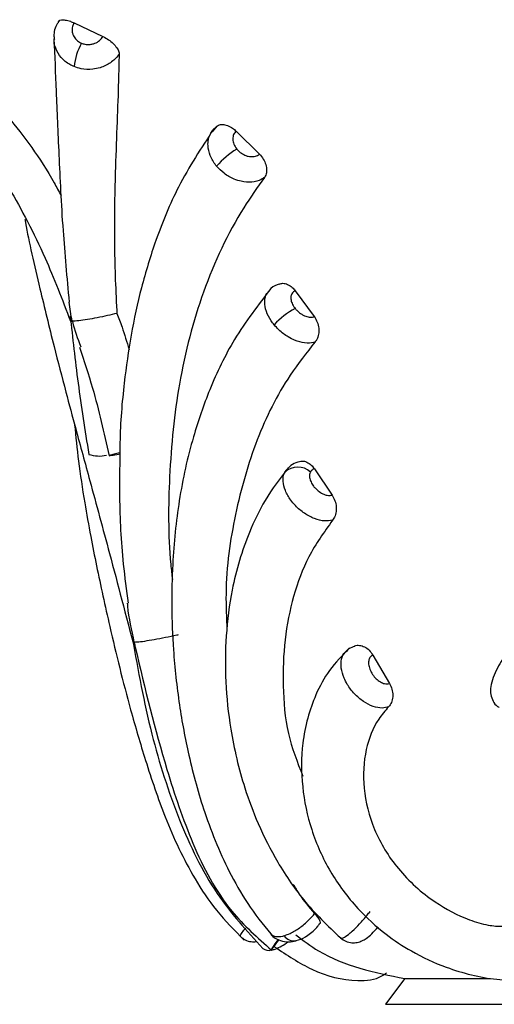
# Model space of a CAD drawing. Header units: millimetres. Extents: x 59 to 109, y 26 to 144.
# Tile 94 of 158: x 73.35 to 74.37, y 88.57 to 90.67. Entities that reach past the tile are written whole.
import ezdxf

# ---------------------------------------------------------------- set-up
doc = ezdxf.new("R2010")
doc.units = ezdxf.units.MM

msp = doc.modelspace()

# ---------------------------------------------------------------- linework, layer by layer
at = {"color": 7, "linetype": 'Continuous', "lineweight": 25}
for p, q in [((73.47015, 90.65839), (73.53169, 90.62925)), ((73.77445, 90.43842), (73.76422, 90.42616)), ((73.81548, 90.42784), (73.86512, 90.37895)), ((73.94157, 90.0877), (73.98193, 90.03281)), ((73.98226, 89.70874), (74.02002, 89.65272)), ((74.10683, 89.31228), (74.14222, 89.25185)), ((74.17487, 88.62357), (74.13348, 88.56868)), ((74.17487, 88.62357), (74.35767, 88.62357)), ((74.13348, 88.56868), (75.44348, 88.56868))]:
    msp.add_line(p, q, dxfattribs=at)
at = {"color": 1, "linetype": 'Continuous', "lineweight": 25}
msp.add_line((73.91935, 89.70191), (73.92283, 89.70608), dxfattribs=at)
at = {"color": 7, "linetype": 'Continuous', "lineweight": 25, "flags": 128}
for points in [[(73.56719, 89.74253), (73.5553, 89.73975), (73.54763, 89.7378), (73.54469, 89.73681), (73.54669, 89.73683), (73.55348, 89.73786), (73.56462, 89.73985), (73.56753, 89.74039)], [(73.90466, 88.70611), (73.90319, 88.70406), (73.89829, 88.69714), (73.89443, 88.6915), (73.89172, 88.6873), (73.89023, 88.68466), (73.89001, 88.68366), (73.89107, 88.68431)]]:
    msp.add_lwpolyline(points, dxfattribs=at)
at = {"color": 7, "linetype": 'Continuous', "lineweight": 25}
for centre, radius, start, end in [((73.5975, 90.55225), 0.12798, 150.61693, 174.21572), ((73.90782, 90.23909), 0.17585, 121.14065, 139.5692), ((74.02514, 89.89517), 0.17632, 118.41963, 136.9123), ((73.52328, 89.80472), 0.06866, 251.38884, 283.41668), ((73.94659, 89.6722), 0.04031, 47.62996, 132.5207), ((73.86255, 88.78228), 0.10246, 290.46625, 308.07514), ((73.88481, 88.70498), 0.02159, 233.98225, 286.84906), ((73.88073, 88.73716), 0.05385, 281.07285, 289.135)]:
    msp.add_arc(centre, radius, start, end, dxfattribs=at)
at = {"color": 1, "linetype": 'Continuous', "lineweight": 25}
msp.add_arc((73.93862, 88.72891), 0.02523, 213.94004, 280.53186, dxfattribs=at)
at = {"color": 7, "linetype": 'Continuous', "lineweight": 25}
for points, knots in [([(73.43802, 90.66152), (73.43677, 90.6599), (73.42984, 90.65092), (73.42583, 90.63649), (73.42782, 90.62508), (73.42822, 90.62278)], [0, 0, 0, 0, 0.1495003, 0.8281936, 1, 1, 1, 1]), ([(73.43675, 90.65831), (73.43687, 90.65994), (73.43712, 90.66319), (73.4425, 90.66521), (73.45098, 90.66482), (73.46079, 90.66232), (73.46745, 90.65952), (73.47015, 90.65839)], [0, 0, 0, 0, 0.2138482, 0.4276985, 0.6413145, 0.8546888, 1, 1, 1, 1]), ([(73.47015, 90.65839), (73.46886, 90.65577), (73.46597, 90.6499), (73.46554, 90.6411), (73.46771, 90.63204), (73.47264, 90.62379), (73.47968, 90.61794), (73.48456, 90.6157), (73.48598, 90.61505)], [0, 0, 0, 0, 0.1658397, 0.3726521, 0.5021872, 0.7089693, 0.9157306, 1, 1, 1, 1]), ([(73.48598, 90.61505), (73.48823, 90.61427), (73.49414, 90.61225), (73.50315, 90.61196), (73.51325, 90.61403), (73.52252, 90.61855), (73.52873, 90.62457), (73.53118, 90.62845), (73.53169, 90.62925)], [0, 0, 0, 0, 0.13722, 0.3592609, 0.4981671, 0.7202565, 0.9423755, 1, 1, 1, 1]), ([(73.53169, 90.62925), (73.5356, 90.62712), (73.54343, 90.62284), (73.55383, 90.61433), (73.56159, 90.60537), (73.5656, 90.59763), (73.56596, 90.59369), (73.5661, 90.59213)], [0, 0, 0, 0, 0.2149298, 0.4299043, 0.6447029, 0.8597151, 1, 1, 1, 1]), ([(73.4271, 90.62402), (73.42865, 90.58824), (73.43175, 90.51654), (73.43742, 90.38037), (73.44424, 90.23176), (73.45476, 90.11587), (73.45947, 90.06392)], [0, 0, 0, 0, 0.2607064, 0.5224696, 0.7859536, 1, 1, 1, 1]), ([(73.5661, 90.59213), (73.56567, 90.5915), (73.56079, 90.58445), (73.5485, 90.57254), (73.52861, 90.56292), (73.50697, 90.55855), (73.48765, 90.55915), (73.475, 90.56349), (73.47017, 90.56515)], [0, 0, 0, 0, 0.0224478, 0.2528364, 0.4832384, 0.6273018, 0.8576313, 1, 1, 1, 1]), ([(73.5661, 90.59213), (73.56568, 90.57314), (73.56468, 90.52831), (73.56178, 90.44888), (73.55749, 90.33744), (73.55468, 90.20505), (73.55818, 90.09445), (73.5614, 90.04178), (73.56152, 90.03975)], [0, 0, 0, 0, 0.1358825, 0.320867, 0.5058908, 0.776435, 0.9913926, 1, 1, 1, 1]), ([(73.12063, 90.57392), (73.15974, 90.53356), (73.23365, 90.45728), (73.32923, 90.31566), (73.4048, 90.17274), (73.44484, 90.06912), (73.46254, 90.02333)], [0, 0, 0, 0, 0.3017039, 0.5702435, 0.8100817, 1, 1, 1, 1]), ([(73.21093, 90.58291), (73.25046, 90.54347), (73.32585, 90.46823), (73.40313, 90.36367), (73.43754, 90.29957), (73.44244, 90.29045)], [0, 0, 0, 0, 0.4858974, 0.9268054, 1, 1, 1, 1]), ([(73.77152, 90.43536), (73.77339, 90.4373), (73.77712, 90.44118), (73.78631, 90.44253), (73.79691, 90.44028), (73.80718, 90.43505), (73.813, 90.42999), (73.81548, 90.42784)], [0, 0, 0, 0, 0.2113223, 0.4226514, 0.6336507, 0.8444478, 1, 1, 1, 1]), ([(73.76747, 90.43209), (73.74126, 90.39219), (73.69353, 90.3195), (73.64559, 90.2033), (73.61299, 90.09726), (73.59074, 89.99559), (73.57542, 89.8855), (73.56781, 89.80093), (73.56767, 89.74871), (73.56765, 89.7408)], [0, 0, 0, 0, 0.217335, 0.3958763, 0.5427674, 0.6814301, 0.8139356, 0.9718144, 1, 1, 1, 1]), ([(73.77397, 90.35313), (73.77346, 90.35375), (73.76776, 90.36072), (73.75915, 90.37545), (73.75482, 90.39459), (73.75614, 90.41245), (73.76167, 90.42588), (73.76891, 90.43284), (73.77152, 90.43536)], [0, 0, 0, 0, 0.0225163, 0.2557391, 0.4890036, 0.6347866, 0.8679318, 1, 1, 1, 1]), ([(73.81548, 90.42784), (73.81441, 90.42677), (73.81124, 90.42359), (73.8087, 90.41748), (73.80808, 90.40911), (73.80997, 90.39969), (73.81451, 90.39307), (73.81688, 90.3896)], [0, 0, 0, 0, 0.1192011, 0.3558473, 0.5038482, 0.7406207, 1, 1, 1, 1]), ([(73.81688, 90.3896), (73.81922, 90.3871), (73.82423, 90.38175), (73.83293, 90.37681), (73.84237, 90.37373), (73.85182, 90.37306), (73.85999, 90.37522), (73.86378, 90.37798), (73.86512, 90.37895)], [0, 0, 0, 0, 0.173219, 0.3714857, 0.4956794, 0.6938097, 0.8919513, 1, 1, 1, 1]), ([(73.86512, 90.37895), (73.86806, 90.37553), (73.87395, 90.3687), (73.87927, 90.35648), (73.88108, 90.34452), (73.87947, 90.3352), (73.87677, 90.33091), (73.87577, 90.32931)], [0, 0, 0, 0, 0.2176445, 0.4352768, 0.6528455, 0.8707111, 1, 1, 1, 1]), ([(73.87577, 90.32931), (73.87351, 90.3278), (73.86582, 90.32267), (73.84921, 90.31821), (73.82889, 90.31957), (73.80858, 90.32603), (73.78982, 90.33649), (73.77901, 90.34784), (73.77397, 90.35313)], [0, 0, 0, 0, 0.0846056, 0.2879835, 0.4913381, 0.6187919, 0.8222635, 1, 1, 1, 1]), ([(73.87577, 90.32931), (73.8608, 90.30808), (73.80918, 90.23487), (73.7425, 90.0925), (73.69083, 89.89904), (73.67142, 89.7021), (73.67008, 89.5595), (73.67836, 89.4836), (73.67952, 89.47297)], [0, 0, 0, 0, 0.0997603, 0.3439253, 0.575004, 0.7851699, 0.969898, 1, 1, 1, 1]), ([(73.36545, 90.24027), (73.36586, 90.2377), (73.37276, 90.19494), (73.39468, 90.10302), (73.42398, 89.98152), (73.45047, 89.88019), (73.47598, 89.78508), (73.50686, 89.67176), (73.54888, 89.51769), (73.58068, 89.39591), (73.59827, 89.32857)], [0, 0, 0, 0, 0.0118065, 0.1967935, 0.3448506, 0.4544758, 0.5392678, 0.6551605, 0.8093164, 1, 1, 1, 1]), ([(73.9073, 90.10221), (73.90982, 90.10296), (73.91542, 90.10463), (73.92531, 90.10194), (73.93462, 90.09608), (73.93948, 90.09023), (73.94157, 90.0877)], [0, 0, 0, 0, 0.2292735, 0.5087546, 0.7880509, 1, 1, 1, 1]), ([(73.88973, 90.09304), (73.86249, 90.05771), (73.81128, 89.99129), (73.7595, 89.88302), (73.71961, 89.76865), (73.69228, 89.64496), (73.6797, 89.52281), (73.67735, 89.41599), (73.68126, 89.31604), (73.6927, 89.20975), (73.71424, 89.09348), (73.74794, 88.9704), (73.79314, 88.86124), (73.84521, 88.772), (73.87843, 88.7315), (73.89555, 88.71063)], [0, 0, 0, 0, 0.1016171, 0.1909807, 0.2689738, 0.368541, 0.4620737, 0.5220683, 0.5826982, 0.6583138, 0.7268357, 0.8056094, 0.8961751, 0.9464738, 1, 1, 1, 1]), ([(73.90739, 90.10185), (73.90582, 90.10149), (73.89759, 90.09964), (73.88889, 90.09358), (73.88484, 90.08672), (73.88428, 90.08576)], [0, 0, 0, 0, 0.1685575, 0.8840397, 1, 1, 1, 1]), ([(73.94157, 90.0877), (73.94092, 90.08741), (73.9379, 90.08607), (73.93384, 90.08203), (73.93223, 90.07654), (73.93201, 90.07046), (73.93317, 90.06376), (73.93702, 90.05583), (73.94027, 90.05151), (73.94122, 90.05025)], [0, 0, 0, 0, 0.0566465, 0.2642368, 0.4717919, 0.4989936, 0.7066749, 0.9143058, 1, 1, 1, 1]), ([(73.4664, 90.023), (73.46637, 90.02314), (73.46327, 90.03661), (73.46133, 90.05033), (73.45942, 90.06391)], [0, 0, 0, 0, 0.010624, 1, 1, 1, 1]), ([(73.94122, 90.05025), (73.94274, 90.04849), (73.9468, 90.04378), (73.95387, 90.03836), (73.9626, 90.03378), (73.97143, 90.03129), (73.9782, 90.03156), (73.98133, 90.0326), (73.98193, 90.03281)], [0, 0, 0, 0, 0.1337785, 0.3579695, 0.4984419, 0.7224892, 0.9465448, 1, 1, 1, 1]), ([(73.46184, 90.03457), (73.46698, 89.98746), (73.47727, 89.89311), (73.49333, 89.79085), (73.50137, 89.73966)], [0, 0, 0, 0, 0.4993275, 1, 1, 1, 1]), ([(73.46399, 90.02391), (73.4638, 90.02355), (73.46354, 90.02305), (73.46564, 90.023), (73.46636, 90.023), (73.4664, 90.023)], [0, 0, 0, 0, 0.6803843, 0.9827115, 1, 1, 1, 1]), ([(73.56152, 90.03975), (73.55489, 90.03813), (73.54096, 90.03472), (73.51869, 90.03016), (73.49728, 90.02641), (73.47803, 90.0237), (73.46936, 90.023), (73.46644, 90.023), (73.4664, 90.023)], [0, 0, 0, 0, 0.1651198, 0.3470444, 0.5366332, 0.7420401, 0.9965029, 1, 1, 1, 1]), ([(73.4664, 90.023), (73.46643, 90.02286), (73.47071, 90.00427), (73.47758, 89.98646), (73.48441, 89.96879)], [0, 0, 0, 0, 0.007698, 1, 1, 1, 1]), ([(73.56152, 90.03975), (73.56516, 90.0301), (73.57453, 90.00525), (73.58246, 89.97896), (73.5873, 89.96288)], [0, 0, 0, 0, 0.3884827, 1, 1, 1, 1]), ([(73.98193, 90.03281), (73.98429, 90.02903), (73.989, 90.02147), (73.99217, 90.0081), (73.99186, 89.99513), (73.98862, 89.98526), (73.98522, 89.98075), (73.98401, 89.97913)], [0, 0, 0, 0, 0.2195139, 0.4389063, 0.6583161, 0.8777926, 1, 1, 1, 1]), ([(73.98401, 89.97913), (73.98287, 89.97876), (73.97626, 89.97658), (73.96185, 89.97587), (73.94275, 89.98101), (73.92382, 89.99058), (73.90849, 90.00197), (73.89967, 90.01191), (73.89637, 90.01562)], [0, 0, 0, 0, 0.0467293, 0.2723991, 0.4980425, 0.6395043, 0.8652631, 1, 1, 1, 1]), ([(73.98401, 89.97913), (73.9656, 89.95588), (73.91573, 89.89285), (73.85562, 89.7714), (73.81116, 89.61488), (73.79093, 89.47716), (73.79481, 89.39118), (73.79598, 89.3652)], [0, 0, 0, 0, 0.1443312, 0.3911958, 0.6451773, 0.8927594, 1, 1, 1, 1]), ([(73.48128, 89.96776), (73.49101, 89.93903), (73.51592, 89.86545), (73.53378, 89.7855), (73.54467, 89.73676)], [0, 0, 0, 0, 0.3903955, 1, 1, 1, 1]), ([(73.47129, 89.80279), (73.47372, 89.77724), (73.47882, 89.72391), (73.49128, 89.6435), (73.50464, 89.56861), (73.52197, 89.48156), (73.54869, 89.35975), (73.58292, 89.21964), (73.62309, 89.08329), (73.66441, 88.96091), (73.71452, 88.85327), (73.77277, 88.76564), (73.81231, 88.72584), (73.83273, 88.70529)], [0, 0, 0, 0, 0.0784018, 0.1636288, 0.2307467, 0.2875597, 0.4015124, 0.5529069, 0.6438445, 0.7467897, 0.8646273, 0.9301182, 1, 1, 1, 1]), ([(73.56765, 89.7408), (73.56717, 89.7104), (73.56597, 89.63438), (73.57112, 89.52795), (73.58151, 89.45055), (73.58525, 89.42264)], [0, 0, 0, 0, 0.2987343, 0.7471597, 1, 1, 1, 1]), ([(73.92615, 89.71105), (73.90908, 89.68852), (73.87694, 89.64608), (73.83551, 89.55992), (73.80655, 89.46315), (73.79256, 89.35493), (73.79169, 89.25534), (73.80307, 89.14627), (73.82708, 89.04443), (73.86239, 88.94969), (73.90432, 88.86716), (73.963, 88.78084), (74.01593, 88.73106), (74.04366, 88.70498)], [0, 0, 0, 0, 0.0864221, 0.1627864, 0.2868011, 0.3784272, 0.4669305, 0.5557263, 0.6667074, 0.7356504, 0.8140851, 0.9025722, 1, 1, 1, 1]), ([(73.95087, 89.72404), (73.94549, 89.72249), (73.9345, 89.71932), (73.92683, 89.71077), (73.92292, 89.7064)], [0, 0, 0, 0, 0.48985, 1, 1, 1, 1]), ([(73.95085, 89.7241), (73.95259, 89.72464), (73.95741, 89.72612), (73.96623, 89.7236), (73.97542, 89.71773), (73.98013, 89.71153), (73.98226, 89.70874)], [0, 0, 0, 0, 0.1676754, 0.4625529, 0.7572363, 1, 1, 1, 1]), ([(73.98226, 89.70874), (73.98196, 89.70864), (73.9801, 89.70805), (73.97673, 89.70628), (73.97481, 89.7035), (73.97376, 89.70198)], [0, 0, 0, 0, 0.0818688, 0.4952262, 1, 1, 1, 1]), ([(74.02103, 89.59932), (74.01543, 89.5984), (74.00391, 89.59652), (73.98259, 89.60192), (73.96086, 89.61331), (73.9436, 89.62783), (73.92955, 89.64447), (73.91929, 89.66248), (73.91443, 89.68246), (73.91612, 89.69524), (73.91888, 89.70093), (73.91935, 89.70191)], [0, 0, 0, 0, 0.1214376, 0.250248, 0.3790839, 0.5078879, 0.5883688, 0.7168755, 0.8452509, 0.973559, 1, 1, 1, 1]), ([(73.97376, 89.70198), (73.97353, 89.70152), (73.97223, 89.69884), (73.97138, 89.69281), (73.97352, 89.68333), (73.97816, 89.67474), (73.98456, 89.66678), (73.99243, 89.65979), (74.00239, 89.65424), (74.01215, 89.65155), (74.01746, 89.65234), (74.02002, 89.65272)], [0, 0, 0, 0, 0.026437, 0.1548104, 0.2833217, 0.4119787, 0.4925935, 0.621623, 0.7506606, 0.8796095, 1, 1, 1, 1]), ([(74.02002, 89.65272), (74.02223, 89.64888), (74.02664, 89.6412), (74.02937, 89.62769), (74.02868, 89.61463), (74.02529, 89.60508), (74.02207, 89.60072), (74.02103, 89.59932)], [0, 0, 0, 0, 0.2234578, 0.4469238, 0.6703455, 0.8937016, 1, 1, 1, 1]), ([(74.02103, 89.59932), (74.00301, 89.57423), (73.96817, 89.52569), (73.936, 89.4385), (73.91713, 89.34603), (73.91422, 89.24731), (73.92127, 89.14756), (73.94573, 89.08448), (73.95738, 89.05444)], [0, 0, 0, 0, 0.179164, 0.3465962, 0.51403, 0.6811249, 0.8481462, 1, 1, 1, 1]), ([(73.5983, 89.33915), (73.59827, 89.33936), (73.59383, 89.36472), (73.58649, 89.39253), (73.58424, 89.42045), (73.58407, 89.42254)], [0, 0, 0, 0, 0.00776, 0.9257003, 1, 1, 1, 1]), ([(73.69176, 89.3551), (73.69079, 89.35488), (73.68209, 89.35292), (73.66456, 89.34923), (73.64043, 89.34463), (73.61925, 89.34139), (73.6055, 89.33899), (73.59978, 89.33987), (73.59836, 89.33918), (73.5983, 89.33915)], [0, 0, 0, 0, 0.0257067, 0.2312417, 0.436887, 0.6446523, 0.8556384, 0.9945255, 1, 1, 1, 1]), ([(73.59421, 89.34718), (73.60654, 89.2793), (73.63017, 89.1492), (73.68888, 88.96546), (73.76598, 88.80383), (73.83803, 88.72487), (73.87212, 88.6875)], [0, 0, 0, 0, 0.2848518, 0.5459697, 0.785138, 1, 1, 1, 1]), ([(73.5959, 89.33972), (73.59629, 89.33905), (73.59669, 89.33835), (73.59825, 89.33912), (73.5983, 89.33915)], [0, 0, 0, 0, 0.96594695, 1, 1, 1, 1]), ([(73.5983, 89.33915), (73.59834, 89.33894), (73.59893, 89.33554), (73.62017, 89.24412), (73.65541, 89.10036), (73.71968, 88.90994), (73.78987, 88.77321), (73.86134, 88.71043), (73.89107, 88.68431)], [0, 0, 0, 0, 0.0009011, 0.0142561, 0.3802057, 0.6076271, 0.8367472, 1, 1, 1, 1]), ([(74.05734, 89.32743), (74.04228, 89.31203), (74.0135, 89.28262), (73.97695, 89.2157), (73.95421, 89.13215), (73.95391, 89.03241), (73.97356, 88.93892), (74.0133, 88.84997), (74.06902, 88.77518), (74.12935, 88.71984), (74.19314, 88.6778), (74.27113, 88.64155), (74.35434, 88.62115), (74.42386, 88.6187), (74.47922, 88.62626), (74.52453, 88.64454), (74.5618, 88.67157), (74.58771, 88.69846), (74.60472, 88.7194), (74.6121, 88.73401), (74.61297, 88.73574)], [0, 0, 0, 0, 0.0560388, 0.1070219, 0.1951908, 0.2683327, 0.3399532, 0.4138089, 0.4870288, 0.5475352, 0.5956674, 0.6568563, 0.7394946, 0.7823996, 0.8213561, 0.8853201, 0.9206019, 0.9538781, 0.9945252, 1, 1, 1, 1]), ([(74.06841, 89.33081), (74.06392, 89.32943), (74.05659, 89.32717), (74.05175, 89.32135), (74.04989, 89.3191)], [0, 0, 0, 0, 0.6141667, 1, 1, 1, 1]), ([(74.06807, 89.33152), (74.06814, 89.33157), (74.07107, 89.33347), (74.07858, 89.33329), (74.08919, 89.33043), (74.09941, 89.32317), (74.10437, 89.31589), (74.10683, 89.31228)], [0, 0, 0, 0, 0.0061897, 0.255457, 0.5046264, 0.7537187, 1, 1, 1, 1]), ([(74.40798, 89.32802), (74.40779, 89.32793), (74.40393, 89.32609), (74.39652, 89.31925), (74.38588, 89.30734), (74.37444, 89.28923), (74.36454, 89.26884), (74.35851, 89.25049), (74.35673, 89.23337), (74.36076, 89.21755), (74.36746, 89.20628), (74.37393, 89.20213), (74.37623, 89.20066)], [0, 0, 0, 0, 0.0041661, 0.0862275, 0.2167032, 0.349534, 0.4871091, 0.6318944, 0.7589131, 0.8551643, 0.9485794, 1, 1, 1, 1]), ([(74.10683, 89.31228), (74.10504, 89.31125), (74.10115, 89.30903), (74.09792, 89.30217), (74.09738, 89.293), (74.09961, 89.28385), (74.10377, 89.27469), (74.10972, 89.26591), (74.11827, 89.25771), (74.12752, 89.25233), (74.13592, 89.25033), (74.14031, 89.25139), (74.14222, 89.25185)], [0, 0, 0, 0, 0.0920786, 0.1988675, 0.3057219, 0.4131322, 0.4799758, 0.5891232, 0.6982346, 0.8074097, 0.9160087, 1, 1, 1, 1]), ([(74.14222, 89.25185), (74.14423, 89.2478), (74.14825, 89.23972), (74.14993, 89.22631), (74.14805, 89.21387), (74.14399, 89.2061), (74.14095, 89.20278), (74.14036, 89.20214)], [0, 0, 0, 0, 0.2357328, 0.471416, 0.7071229, 0.942767, 1, 1, 1, 1]), ([(74.14036, 89.20214), (74.13307, 89.19365), (74.11116, 89.16813), (74.08849, 89.11041), (74.08385, 89.02834), (74.10634, 88.93846), (74.15888, 88.85265), (74.23103, 88.78804), (74.29983, 88.7515), (74.35021, 88.73667), (74.38694, 88.73352), (74.42365, 88.74296), (74.46355, 88.77547), (74.4946, 88.81309), (74.50054, 88.84905), (74.50093, 88.85138)], [0, 0, 0, 0, 0.0453217, 0.1362689, 0.2360786, 0.33932, 0.4472285, 0.5631137, 0.6523923, 0.6990271, 0.7360948, 0.7817533, 0.859973, 0.9909469, 1, 1, 1, 1]), ([(73.93718, 88.82419), (73.94134, 88.81703), (73.95473, 88.79397), (73.97135, 88.77496), (73.98282, 88.76186)], [0, 0, 0, 0, 0.3104987, 1, 1, 1, 1]), ([(73.91769, 88.71482), (73.92191, 88.71624), (73.93233, 88.71975), (73.94479, 88.72724), (73.95889, 88.73747), (73.97059, 88.74752), (73.97937, 88.75782), (73.98282, 88.76186)], [0, 0, 0, 0, 0.19615282, 0.48381461, 0.5231648, 0.81313522, 1, 1, 1, 1]), ([(73.98282, 88.76186), (73.98533, 88.75885), (73.99036, 88.75285), (73.99411, 88.74575), (73.99514, 88.74142), (73.99364, 88.74055), (73.99329, 88.74035)], [0, 0, 0, 0, 0.3028087, 0.6055149, 0.9082658, 1, 1, 1, 1]), ([(73.94304, 88.70471), (73.94472, 88.70497), (73.95367, 88.70634), (73.96957, 88.71632), (73.98561, 88.7288), (73.99198, 88.73847), (73.99324, 88.74039)], [0, 0, 0, 0, 0.0846416, 0.4507452, 0.8910547, 1, 1, 1, 1]), ([(73.88845, 88.71946), (73.88898, 88.7186), (73.89297, 88.71218), (73.90542, 88.70526), (73.92257, 88.70129), (73.93537, 88.70153), (73.94191, 88.70406), (73.94316, 88.70454)], [0, 0, 0, 0, 0.0499352, 0.3723765, 0.651362, 0.9332152, 1, 1, 1, 1]), ([(74.03802, 88.7102), (74.04163, 88.70747), (74.04882, 88.70203), (74.06169, 88.69937), (74.07359, 88.70009), (74.08413, 88.70359), (74.09434, 88.70959), (74.10515, 88.71866), (74.11348, 88.72826), (74.118, 88.73347)], [0, 0, 0, 0, 0.1341717, 0.2678281, 0.3846602, 0.4966698, 0.6150478, 0.7908951, 1, 1, 1, 1]), ([(73.82477, 88.71316), (73.82795, 88.71045), (73.83454, 88.70484), (73.8466, 88.70183), (73.85531, 88.70143), (73.85918, 88.70249), (73.85962, 88.70261)], [0, 0, 0, 0, 0.32561953, 0.675994, 0.96289758, 1, 1, 1, 1]), ([(73.89107, 88.68431), (73.89377, 88.68832), (73.89756, 88.69395), (73.90436, 88.70319), (73.90631, 88.70585)], [0, 0, 0, 0, 0.7124777, 1, 1, 1, 1]), ([(73.94272, 88.71663), (73.95853, 88.70463), (74.0259, 88.65352), (74.11029, 88.63655), (74.17487, 88.62357)], [0, 0, 0, 0, 0.2347241, 1, 1, 1, 1]), ([(73.89745, 88.69127), (73.92406, 88.67363), (73.9841, 88.63383), (74.05709, 88.61659), (74.11626, 88.62087), (74.13304, 88.6335), (74.13629, 88.63594)], [0, 0, 0, 0, 0.3242444, 0.7318885, 0.9480756, 1, 1, 1, 1])]:
    msp.add_open_spline(points, degree=3, knots=knots, dxfattribs=at)
at = {"color": 1, "linetype": 'Continuous', "lineweight": 25}
for points, knots in [([(73.47017, 90.56515), (73.46714, 90.56653), (73.45667, 90.57131), (73.44143, 90.5838), (73.43153, 90.60139), (73.42715, 90.61437), (73.42768, 90.62011), (73.42778, 90.62114)], [0, 0, 0, 0, 0.1284828, 0.4438265, 0.7591568, 0.956738, 1, 1, 1, 1]), ([(73.89637, 90.01562), (73.8943, 90.01829), (73.88722, 90.02741), (73.87882, 90.04421), (73.8762, 90.05847), (73.87666, 90.07139), (73.87829, 90.08034), (73.88386, 90.08509), (73.88537, 90.08637)], [0, 0, 0, 0, 0.1053469, 0.3609161, 0.6164656, 0.6500254, 0.9054675, 1, 1, 1, 1]), ([(74.14036, 89.20214), (74.13597, 89.20093), (74.12621, 89.19824), (74.10726, 89.20191), (74.0865, 89.21248), (74.06716, 89.22907), (74.05355, 89.24704), (74.04391, 89.26595), (74.03847, 89.28504), (74.03947, 89.3039), (74.04377, 89.31587), (74.04893, 89.31906), (74.04971, 89.31955)], [0, 0, 0, 0, 0.0955648, 0.2121608, 0.3290869, 0.4458417, 0.5626204, 0.6342839, 0.7495028, 0.8643904, 0.9793191, 1, 1, 1, 1]), ([(74.0379, 88.70993), (74.03956, 88.7096), (74.0429, 88.70894), (74.05272, 88.71546), (74.06464, 88.72565), (74.07849, 88.73955), (74.09171, 88.7547), (74.09891, 88.76378), (74.10088, 88.76627)], [0, 0, 0, 0, 0.1993443, 0.3987756, 0.5235953, 0.7236715, 0.9242152, 1, 1, 1, 1]), ([(73.82505, 88.71358), (73.82483, 88.71401), (73.82429, 88.71504), (73.8284, 88.7218), (73.83394, 88.72907), (73.83576, 88.73146)], [0, 0, 0, 0, 0.3277746, 0.7787841, 1, 1, 1, 1]), ([(73.88907, 88.71958), (73.88989, 88.71823), (73.89194, 88.71483), (73.90049, 88.7125), (73.90974, 88.71272), (73.91668, 88.71456), (73.91769, 88.71482)], [0, 0, 0, 0, 0.1862355, 0.4676362, 0.9228721, 1, 1, 1, 1])]:
    msp.add_open_spline(points, degree=3, knots=knots, dxfattribs=at)

doc.saveas('drawing.dxf')
